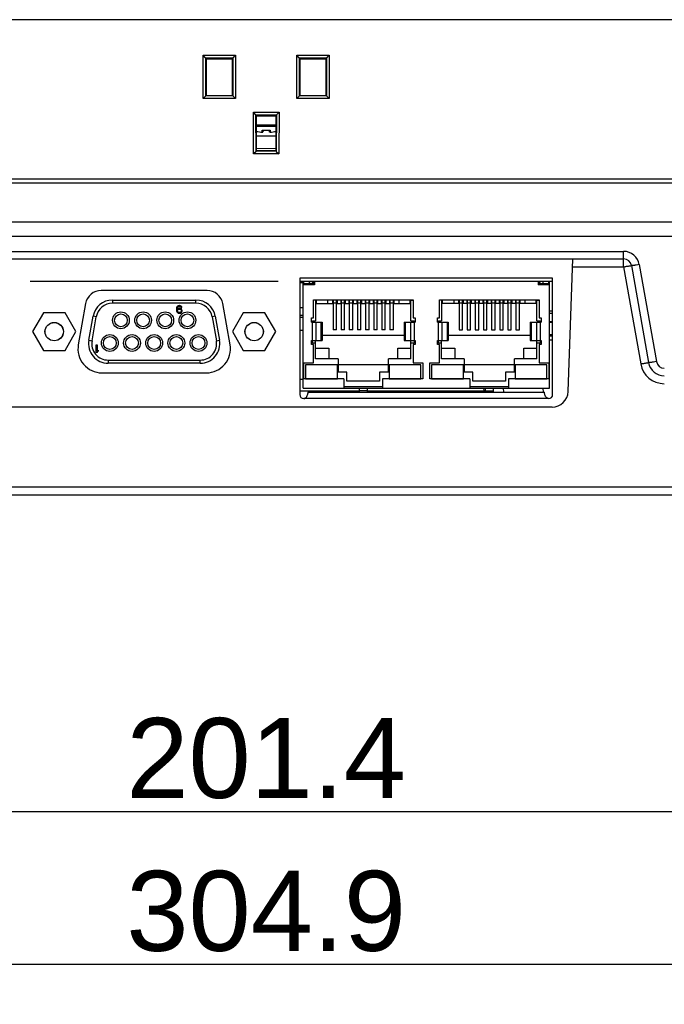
# Model space of a CAD drawing. Header units: millimetres. Extents: x 0 to 2577, y 0 to 841.
# Tile 36 of 68: x 1801 to 1882, y 147 to 270. Entities that reach past the tile are written whole.
import ezdxf

# ---------------------------------------------------------------- set-up
doc = ezdxf.new("R2010")
doc.units = ezdxf.units.MM
doc.layers.add('11_COMPONENTS', color=7, linetype='Continuous')
doc.styles.get("Standard").update_dxf_attribs({"font": 'ARIAL.TTF'})
doc.dimstyles.new('WALL', dxfattribs={"dimtxt": 10, "dimasz": 8, "dimexe": 5, "dimexo": 5, "dimgap": 1.5, "dimtad": 1, "dimtoh": 1, "dimdsep": 46, "dimtxsty": 'Standard', "dimcen": 0, "dimadec": 0, "dimazin": 0, "dimtp": 0.001, "dimtm": 0.001, "dimtfac": 1, "dimtofl": 0, "dimtmove": 0, "dimatfit": 3, "dimfxl": 1, "dimtolj": 1, "dimarcsym": 0})

# ---------------------------------------------------------------- blocks, each defined once
blk = doc.blocks.new('*D35')
at = {"color": 0, "lineweight": -2}
for p, q in [((1679.5, 265.02), (1679.5, 146.99)), ((1984.39, 265.02), (1984.39, 146.99)), ((1687.5, 151.99), (1976.39, 151.99))]:
    blk.add_line(p, q, dxfattribs=at)
at = {"color": 0}
for points in [[(1687.5, 153.33), (1687.5, 150.66), (1679.5, 151.99)], [(1976.39, 153.33), (1976.39, 150.66), (1984.39, 151.99)]]:
    blk.add_solid(points, dxfattribs=at)
at = {"layer": 'Defpoints', "color": 0}
for p in [(1679.5, 270.02), (1984.39, 270.02), (1984.39, 151.99)]:
    blk.add_point(p, dxfattribs=at)
at = {"color": 0, "insert": (1831.94, 158.6), "char_height": 10, "attachment_point": 5}
blk.add_mtext('\\A1;304.9', dxfattribs=at)
blk = doc.blocks.new('*D36')
at = {"color": 0, "lineweight": -2}
for p, q in [((1731.24, 237.92), (1731.24, 166.09)), ((1932.64, 237.92), (1932.64, 166.09)), ((1739.24, 171.09), (1924.64, 171.09))]:
    blk.add_line(p, q, dxfattribs=at)
at = {"color": 0}
for points in [[(1739.24, 172.43), (1739.24, 169.76), (1731.24, 171.09)], [(1924.64, 172.43), (1924.64, 169.76), (1932.64, 171.09)]]:
    blk.add_solid(points, dxfattribs=at)
at = {"layer": 'Defpoints', "color": 0}
for p in [(1731.24, 242.92), (1932.64, 242.92), (1932.64, 171.09)]:
    blk.add_point(p, dxfattribs=at)
at = {"color": 0, "insert": (1831.94, 177.7), "char_height": 10, "attachment_point": 5}
blk.add_mtext('\\A1;201.4', dxfattribs=at)

msp = doc.modelspace()

# ---------------------------------------------------------------- linework, layer by layer
at = {"layer": '11_COMPONENTS', "linetype": 'Continuous'}
for p, q in [((1988.044, 270.023), (1675.844, 270.023)), ((1824.081, 260.172), (1824.068, 265.577)), ((1824.378, 265.262), (1824.068, 265.577)), ((1824.068, 265.577), (1828.12, 265.577)), ((1824.378, 265.262), (1827.81, 265.262)), ((1824.378, 265.262), (1824.402, 265.261)), ((1824.414, 260.494), (1824.402, 265.261)), ((1824.494, 265.123), (1824.402, 265.261)), ((1824.494, 260.523), (1824.494, 265.123)), ((1824.494, 265.123), (1827.694, 265.123)), ((1827.694, 265.123), (1827.786, 265.261)), ((1827.694, 265.123), (1827.694, 260.523)), ((1827.786, 265.261), (1827.775, 260.494)), ((1827.786, 265.261), (1827.81, 265.262)), ((1827.81, 265.262), (1828.12, 265.577)), ((1828.12, 265.577), (1828.107, 260.172)), ((1835.781, 260.172), (1835.768, 265.577)), ((1835.768, 265.577), (1839.82, 265.577)), ((1836.078, 265.262), (1835.768, 265.577)), ((1836.078, 265.262), (1839.51, 265.262)), ((1836.078, 265.262), (1836.102, 265.261)), ((1836.114, 260.494), (1836.102, 265.261)), ((1836.194, 265.123), (1836.102, 265.261)), ((1836.194, 260.523), (1836.194, 265.123)), ((1836.194, 265.123), (1839.394, 265.123)), ((1839.394, 265.123), (1839.486, 265.261)), ((1839.394, 265.123), (1839.394, 260.523)), ((1839.486, 265.261), (1839.475, 260.494)), ((1839.486, 265.261), (1839.51, 265.262)), ((1839.51, 265.262), (1839.82, 265.577)), ((1839.82, 265.577), (1839.807, 260.172)), ((1824.414, 260.494), (1824.081, 260.172)), ((1828.107, 260.172), (1824.081, 260.172)), ((1824.414, 260.494), (1824.415, 260.523)), ((1827.774, 260.523), (1824.415, 260.523)), ((1827.774, 260.523), (1827.775, 260.494)), ((1827.775, 260.494), (1828.107, 260.172)), ((1836.114, 260.494), (1835.781, 260.172)), ((1839.807, 260.172), (1835.781, 260.172)), ((1836.114, 260.494), (1836.115, 260.523)), ((1839.474, 260.523), (1836.115, 260.523)), ((1839.474, 260.523), (1839.475, 260.494)), ((1839.475, 260.494), (1839.807, 260.172)), ((1830.348, 253.241), (1830.336, 258.451)), ((1830.336, 258.451), (1833.553, 258.451)), ((1830.645, 258.136), (1830.336, 258.451)), ((1833.243, 258.136), (1833.553, 258.451)), ((1833.553, 258.451), (1833.54, 253.241)), ((1830.645, 258.136), (1833.243, 258.136)), ((1830.645, 258.136), (1830.669, 258.135)), ((1830.681, 253.568), (1830.669, 258.135)), ((1830.744, 258.023), (1830.669, 258.135)), ((1830.744, 253.623), (1830.744, 258.023)), ((1830.744, 258.023), (1833.144, 258.023)), ((1833.144, 258.023), (1833.219, 258.135)), ((1833.144, 258.023), (1833.144, 253.623)), ((1833.219, 258.135), (1833.208, 253.568)), ((1833.219, 258.135), (1833.243, 258.136)), ((1833.144, 256.84), (1830.744, 256.84)), ((1833.144, 256.664), (1830.744, 256.664)), ((1831.436, 255.966), (1831.436, 256.23)), ((1831.544, 256.217), (1831.544, 256.057)), ((1832.344, 256.057), (1832.344, 256.217)), ((1832.453, 256.23), (1832.453, 255.966)), ((1830.744, 255.523), (1833.144, 255.523)), ((1830.681, 253.568), (1830.348, 253.241)), ((1830.744, 253.623), (1830.681, 253.591)), ((1830.681, 253.568), (1830.681, 253.591)), ((1833.207, 253.591), (1830.681, 253.591)), ((1833.144, 253.623), (1830.744, 253.623)), ((1833.144, 253.623), (1833.207, 253.591)), ((1833.207, 253.591), (1833.208, 253.568)), ((1833.208, 253.568), (1833.54, 253.241)), ((1833.54, 253.241), (1830.348, 253.241)), ((1680.545, 250.123), (1983.344, 250.123)), ((1680.571, 249.623), (1983.317, 249.623)), ((1977.068, 244.713), (1686.82, 244.713)), ((1974.289, 242.923), (1684.823, 242.923)), ((1762.383, 240.123), (1876.605, 240.123)), ((1771.336, 241.07), (1876.605, 241.07)), ((1869.678, 223.553), (1870.257, 240.123)), ((1876.605, 239.14), (1876.605, 241.07)), ((1870.222, 239.14), (1876.605, 239.14)), ((1876.605, 239.14), (1878.742, 227.019)), ((1877.59, 239.296), (1879.727, 227.175)), ((1878.575, 239.418), (1880.712, 227.297)), ((1867.744, 237.723), (1836.144, 237.723)), ((1836.144, 237.723), (1836.144, 223.173)), ((1867.744, 223.173), (1867.744, 237.723)), ((1802.557, 237.323), (1802.432, 237.323)), ((1802.557, 237.323), (1802.432, 237.323)), ((1802.557, 237.323), (1802.432, 237.323)), ((1803.154, 237.323), (1803.029, 237.323)), ((1803.154, 237.323), (1803.029, 237.323)), ((1803.154, 237.323), (1803.029, 237.323)), ((1803.154, 237.323), (1803.029, 237.323)), ((1803.154, 237.323), (1803.029, 237.323)), ((1803.154, 237.323), (1803.029, 237.323)), ((1803.507, 237.323), (1803.382, 237.323)), ((1803.507, 237.323), (1803.382, 237.323)), ((1803.507, 237.323), (1803.382, 237.323)), ((1803.507, 237.323), (1803.382, 237.323)), ((1803.507, 237.323), (1803.382, 237.323)), ((1803.507, 237.323), (1803.382, 237.323)), ((1803.507, 237.323), (1803.382, 237.323)), ((1803.507, 237.323), (1803.382, 237.323)), ((1803.507, 237.323), (1803.382, 237.323)), ((1803.507, 237.323), (1803.382, 237.323)), ((1803.507, 237.323), (1803.382, 237.323)), ((1803.507, 237.323), (1803.382, 237.323)), ((1803.507, 237.323), (1803.382, 237.323)), ((1803.507, 237.323), (1803.382, 237.323)), ((1803.807, 237.323), (1803.682, 237.323)), ((1803.807, 237.323), (1803.682, 237.323)), ((1803.807, 237.323), (1803.682, 237.323)), ((1803.807, 237.323), (1803.682, 237.323)), ((1805.507, 237.323), (1805.382, 237.323)), ((1805.507, 237.323), (1805.382, 237.323)), ((1805.507, 237.323), (1805.382, 237.323)), ((1805.507, 237.323), (1805.382, 237.323)), ((1805.507, 237.323), (1805.382, 237.323)), ((1805.507, 237.323), (1805.382, 237.323)), ((1805.507, 237.323), (1805.382, 237.323)), ((1805.507, 237.323), (1805.382, 237.323)), ((1805.507, 237.323), (1805.382, 237.323)), ((1805.507, 237.323), (1805.382, 237.323)), ((1805.507, 237.323), (1805.382, 237.323)), ((1805.507, 237.323), (1805.382, 237.323)), ((1807.207, 237.323), (1807.082, 237.323)), ((1807.207, 237.323), (1807.082, 237.323)), ((1807.207, 237.323), (1807.082, 237.323)), ((1807.207, 237.323), (1807.082, 237.323)), ((1807.507, 237.323), (1807.382, 237.323)), ((1807.507, 237.323), (1807.382, 237.323)), ((1807.507, 237.323), (1807.382, 237.323)), ((1807.507, 237.323), (1807.382, 237.323)), ((1807.507, 237.323), (1807.382, 237.323)), ((1807.507, 237.323), (1807.382, 237.323)), ((1807.507, 237.323), (1807.382, 237.323)), ((1807.507, 237.323), (1807.382, 237.323)), ((1807.507, 237.323), (1807.382, 237.323)), ((1807.507, 237.323), (1807.382, 237.323)), ((1807.507, 237.323), (1807.382, 237.323)), ((1807.507, 237.323), (1807.382, 237.323)), ((1807.507, 237.323), (1807.382, 237.323)), ((1807.507, 237.323), (1807.382, 237.323)), ((1807.859, 237.323), (1807.734, 237.323)), ((1807.859, 237.323), (1807.734, 237.323)), ((1807.859, 237.323), (1807.734, 237.323)), ((1807.859, 237.323), (1807.734, 237.323)), ((1807.859, 237.323), (1807.734, 237.323)), ((1807.859, 237.323), (1807.734, 237.323)), ((1809.26, 237.323), (1809.135, 237.323)), ((1809.26, 237.323), (1809.135, 237.323)), ((1810.26, 237.323), (1810.135, 237.323)), ((1810.26, 237.323), (1810.135, 237.323)), ((1810.26, 237.323), (1810.135, 237.323)), ((1810.26, 237.323), (1810.135, 237.323)), ((1810.26, 237.323), (1810.135, 237.323)), ((1810.26, 237.323), (1810.135, 237.323)), ((1810.26, 237.323), (1810.135, 237.323)), ((1810.26, 237.323), (1810.135, 237.323)), ((1811.26, 237.323), (1811.135, 237.323)), ((1811.26, 237.323), (1811.135, 237.323)), ((1811.26, 237.323), (1811.135, 237.323)), ((1811.26, 237.323), (1811.135, 237.323)), ((1824.753, 237.323), (1824.628, 237.323)), ((1824.753, 237.323), (1824.628, 237.323)), ((1824.753, 237.323), (1824.628, 237.323)), ((1824.753, 237.323), (1824.628, 237.323)), ((1825.753, 237.323), (1825.628, 237.323)), ((1825.753, 237.323), (1825.628, 237.323)), ((1825.753, 237.323), (1825.628, 237.323)), ((1825.753, 237.323), (1825.628, 237.323)), ((1825.753, 237.323), (1825.628, 237.323)), ((1825.753, 237.323), (1825.628, 237.323)), ((1825.753, 237.323), (1825.628, 237.323)), ((1825.753, 237.323), (1825.628, 237.323)), ((1826.753, 237.323), (1826.628, 237.323)), ((1826.753, 237.323), (1826.628, 237.323)), ((1828.154, 237.323), (1828.029, 237.323)), ((1828.154, 237.323), (1828.029, 237.323)), ((1828.154, 237.323), (1828.029, 237.323)), ((1828.154, 237.323), (1828.029, 237.323)), ((1828.507, 237.323), (1828.382, 237.323)), ((1828.507, 237.323), (1828.382, 237.323)), ((1828.507, 237.323), (1828.382, 237.323)), ((1828.507, 237.323), (1828.382, 237.323)), ((1828.507, 237.323), (1828.382, 237.323)), ((1828.507, 237.323), (1828.382, 237.323)), ((1828.507, 237.323), (1828.382, 237.323)), ((1828.507, 237.323), (1828.382, 237.323)), ((1828.807, 237.323), (1828.682, 237.323)), ((1828.807, 237.323), (1828.682, 237.323)), ((1830.507, 237.323), (1830.382, 237.323)), ((1830.507, 237.323), (1830.382, 237.323)), ((1830.507, 237.323), (1830.382, 237.323)), ((1830.507, 237.323), (1830.382, 237.323)), ((1830.507, 237.323), (1830.382, 237.323)), ((1830.507, 237.323), (1830.382, 237.323)), ((1832.207, 237.323), (1832.082, 237.323)), ((1832.207, 237.323), (1832.082, 237.323)), ((1832.507, 237.323), (1832.382, 237.323)), ((1832.507, 237.323), (1832.382, 237.323)), ((1832.507, 237.323), (1832.382, 237.323)), ((1832.507, 237.323), (1832.382, 237.323)), ((1832.507, 237.323), (1832.382, 237.323)), ((1832.507, 237.323), (1832.382, 237.323)), ((1832.507, 237.323), (1832.382, 237.323)), ((1832.507, 237.323), (1832.382, 237.323)), ((1832.859, 237.323), (1832.734, 237.323)), ((1832.859, 237.323), (1832.734, 237.323)), ((1832.859, 237.323), (1832.734, 237.323)), ((1832.859, 237.323), (1832.734, 237.323)), ((1832.859, 237.323), (1832.734, 237.323)), ((1832.859, 237.323), (1832.734, 237.323)), ((1833.457, 237.323), (1833.332, 237.323)), ((1833.457, 237.323), (1833.332, 237.323)), ((1833.457, 237.323), (1833.332, 237.323)), ((1833.457, 237.323), (1833.332, 237.323)), ((1836.544, 237.123), (1836.144, 237.123)), ((1836.622, 237.323), (1836.497, 237.323)), ((1836.544, 223.988), (1836.544, 237.323)), ((1837.974, 237.01), (1836.544, 237.01)), ((1837.974, 236.891), (1836.544, 236.891)), ((1836.619, 237.323), (1836.619, 237.01)), ((1837.352, 237.01), (1837.352, 237.323)), ((1837.733, 237.201), (1837.733, 237.01)), ((1837.851, 237.323), (1837.851, 237.01)), ((1837.974, 237.323), (1837.974, 236.891)), ((1865.914, 237.323), (1865.914, 236.891)), ((1867.344, 237.01), (1865.914, 237.01)), ((1867.344, 236.891), (1865.914, 236.891)), ((1866.038, 237.01), (1866.038, 237.323)), ((1866.155, 237.01), (1866.155, 237.201)), ((1866.536, 237.323), (1866.536, 237.01)), ((1867.392, 237.323), (1867.267, 237.323)), ((1867.269, 237.01), (1867.269, 237.323)), ((1867.344, 223.988), (1867.344, 237.323)), ((1824.55, 236.193), (1811.339, 236.193)), ((1812.723, 234.993), (1812.723, 234.593)), ((1812.723, 234.993), (1823.165, 234.993)), ((1823.165, 234.593), (1823.165, 234.993)), ((1837.847, 235.037), (1850.293, 235.037)), ((1837.847, 232.751), (1837.847, 235.037)), ((1838.114, 235.037), (1838.114, 232.387)), ((1838.228, 234.546), (1838.228, 235.037)), ((1839.625, 235.037), (1839.625, 234.546)), ((1840.235, 235.037), (1840.235, 234.546)), ((1840.298, 235.037), (1840.298, 231.258)), ((1840.73, 231.258), (1840.73, 235.037)), ((1840.794, 235.037), (1840.794, 234.546)), ((1841.251, 235.037), (1841.251, 234.546)), ((1841.314, 235.037), (1841.314, 231.258)), ((1841.746, 231.258), (1841.746, 235.037)), ((1841.81, 235.037), (1841.81, 234.546)), ((1842.267, 235.037), (1842.267, 234.546)), ((1842.33, 235.037), (1842.33, 231.258)), ((1842.762, 231.258), (1842.762, 235.037)), ((1842.826, 235.037), (1842.826, 234.546)), ((1843.283, 235.037), (1843.283, 234.546)), ((1843.346, 235.037), (1843.346, 231.258)), ((1843.778, 231.258), (1843.778, 235.037)), ((1843.842, 235.037), (1843.842, 234.546)), ((1844.299, 235.037), (1844.299, 234.546)), ((1844.362, 235.037), (1844.362, 231.258)), ((1844.794, 231.258), (1844.794, 235.037)), ((1844.858, 235.037), (1844.858, 234.546)), ((1845.315, 235.037), (1845.315, 234.546)), ((1845.378, 235.037), (1845.378, 231.258)), ((1845.81, 231.258), (1845.81, 235.037)), ((1845.874, 235.037), (1845.874, 234.546)), ((1846.331, 235.037), (1846.331, 234.546)), ((1846.394, 235.037), (1846.394, 231.258)), ((1846.826, 231.258), (1846.826, 235.037)), ((1846.89, 235.037), (1846.89, 234.546)), ((1847.347, 235.037), (1847.347, 234.546)), ((1847.41, 235.037), (1847.41, 231.258)), ((1847.842, 231.258), (1847.842, 235.037)), ((1847.906, 235.037), (1847.906, 234.546)), ((1848.515, 235.037), (1848.515, 234.546)), ((1850.293, 235.037), (1850.293, 232.751)), ((1853.595, 235.037), (1866.041, 235.037)), ((1853.595, 232.751), (1853.595, 235.037)), ((1853.862, 235.037), (1853.862, 232.387)), ((1853.976, 234.546), (1853.976, 235.037)), ((1855.373, 235.037), (1855.373, 234.546)), ((1855.983, 235.037), (1855.983, 234.546)), ((1856.046, 235.037), (1856.046, 231.258)), ((1856.478, 231.258), (1856.478, 235.037)), ((1856.542, 235.037), (1856.542, 234.546)), ((1856.999, 235.037), (1856.999, 234.546)), ((1857.062, 235.037), (1857.062, 231.258)), ((1857.494, 231.258), (1857.494, 235.037)), ((1857.558, 235.037), (1857.558, 234.546)), ((1858.015, 235.037), (1858.015, 234.546)), ((1858.078, 235.037), (1858.078, 231.258)), ((1858.51, 231.258), (1858.51, 235.037)), ((1858.574, 235.037), (1858.574, 234.546)), ((1859.031, 235.037), (1859.031, 234.546)), ((1859.094, 235.037), (1859.094, 231.258)), ((1859.526, 231.258), (1859.526, 235.037)), ((1859.59, 235.037), (1859.59, 234.546)), ((1860.047, 235.037), (1860.047, 234.546)), ((1860.11, 235.037), (1860.11, 231.258)), ((1860.542, 231.258), (1860.542, 235.037)), ((1860.606, 235.037), (1860.606, 234.546)), ((1861.063, 235.037), (1861.063, 234.546)), ((1861.126, 235.037), (1861.126, 231.258)), ((1861.558, 231.258), (1861.558, 235.037)), ((1861.622, 235.037), (1861.622, 234.546)), ((1862.079, 235.037), (1862.079, 234.546)), ((1862.142, 235.037), (1862.142, 231.258)), ((1862.574, 231.258), (1862.574, 235.037)), ((1862.638, 235.037), (1862.638, 234.546)), ((1863.095, 235.037), (1863.095, 234.546)), ((1863.158, 235.037), (1863.158, 231.258)), ((1863.59, 231.258), (1863.59, 235.037)), ((1863.654, 235.037), (1863.654, 234.546)), ((1864.263, 235.037), (1864.263, 234.546)), ((1866.041, 235.037), (1866.041, 232.751)), ((1809.369, 234.54), (1808.465, 229.414)), ((1823.165, 234.593), (1812.723, 234.593)), ((1820.751, 234.03), (1820.732, 233.888)), ((1820.732, 233.888), (1820.732, 233.747)), ((1820.791, 234.131), (1820.751, 234.03)), ((1820.85, 234.212), (1820.791, 234.131)), ((1820.831, 233.888), (1820.85, 234.01)), ((1820.949, 233.929), (1820.831, 233.848)), ((1820.831, 233.848), (1820.831, 233.888)), ((1820.949, 234.272), (1820.85, 234.212)), ((1820.85, 234.01), (1820.87, 234.07)), ((1820.87, 234.07), (1820.91, 234.131)), ((1820.87, 233.727), (1820.91, 233.787)), ((1820.91, 234.131), (1820.969, 234.171)), ((1820.91, 233.787), (1820.969, 233.828)), ((1821.048, 234.293), (1820.949, 234.272)), ((1821.048, 233.949), (1820.949, 233.929)), ((1820.969, 234.171), (1821.028, 234.192)), ((1820.969, 233.828), (1821.028, 233.848)), ((1821.028, 234.192), (1821.147, 234.192)), ((1821.028, 233.848), (1821.167, 233.848)), ((1821.127, 234.293), (1821.048, 234.293)), ((1821.147, 233.949), (1821.048, 233.949)), ((1821.226, 234.272), (1821.127, 234.293)), ((1821.147, 234.192), (1821.207, 234.171)), ((1821.246, 233.929), (1821.147, 233.949)), ((1821.167, 233.848), (1821.226, 233.828)), ((1821.207, 234.171), (1821.266, 234.131)), ((1821.325, 234.212), (1821.226, 234.272)), ((1821.226, 233.828), (1821.286, 233.787)), ((1821.345, 233.868), (1821.246, 233.929)), ((1821.266, 234.131), (1821.306, 234.07)), ((1821.286, 233.787), (1821.325, 233.727)), ((1821.306, 234.07), (1821.405, 234.07)), ((1821.385, 234.131), (1821.325, 234.212)), ((1821.405, 233.787), (1821.345, 233.868)), ((1821.405, 234.07), (1821.385, 234.131)), ((1821.444, 233.686), (1821.405, 233.787)), ((1827.423, 229.414), (1826.519, 234.54)), ((1836.544, 234.023), (1836.144, 234.023)), ((1838.228, 234.546), (1840.235, 234.546)), ((1840.298, 234.75), (1840.235, 234.75)), ((1840.73, 234.586), (1840.298, 234.586)), ((1840.794, 234.75), (1840.73, 234.75)), ((1840.794, 234.546), (1841.251, 234.546)), ((1841.314, 234.75), (1841.251, 234.75)), ((1841.746, 234.586), (1841.314, 234.586)), ((1841.81, 234.75), (1841.746, 234.75)), ((1841.81, 234.546), (1842.267, 234.546)), ((1842.33, 234.75), (1842.267, 234.75)), ((1842.762, 234.586), (1842.33, 234.586)), ((1842.826, 234.75), (1842.762, 234.75)), ((1842.826, 234.546), (1843.283, 234.546)), ((1843.346, 234.75), (1843.283, 234.75)), ((1843.778, 234.586), (1843.346, 234.586)), ((1843.842, 234.75), (1843.778, 234.75)), ((1843.842, 234.546), (1844.299, 234.546)), ((1844.362, 234.75), (1844.299, 234.75)), ((1844.794, 234.586), (1844.362, 234.586)), ((1844.858, 234.75), (1844.794, 234.75)), ((1844.858, 234.546), (1845.315, 234.546)), ((1845.378, 234.75), (1845.315, 234.75)), ((1845.81, 234.586), (1845.378, 234.586)), ((1845.874, 234.75), (1845.81, 234.75)), ((1845.874, 234.546), (1846.331, 234.546)), ((1846.394, 234.75), (1846.331, 234.75)), ((1846.826, 234.586), (1846.394, 234.586)), ((1846.89, 234.75), (1846.826, 234.75)), ((1846.89, 234.546), (1847.347, 234.546)), ((1847.41, 234.75), (1847.347, 234.75)), ((1847.842, 234.586), (1847.41, 234.586)), ((1847.906, 234.75), (1847.842, 234.75)), ((1847.906, 234.546), (1849.912, 234.546)), ((1850.293, 234.978), (1849.912, 234.978)), ((1849.912, 234.978), (1849.912, 234.546)), ((1850.026, 232.387), (1850.026, 234.978)), ((1850.293, 234.927), (1850.026, 234.927)), ((1855.983, 234.546), (1853.976, 234.546)), ((1856.046, 234.75), (1855.983, 234.75)), ((1856.478, 234.586), (1856.046, 234.586)), ((1856.542, 234.75), (1856.478, 234.75)), ((1856.999, 234.546), (1856.542, 234.546)), ((1857.062, 234.75), (1856.999, 234.75)), ((1857.494, 234.586), (1857.062, 234.586)), ((1857.558, 234.75), (1857.494, 234.75)), ((1858.015, 234.546), (1857.558, 234.546)), ((1858.078, 234.75), (1858.015, 234.75)), ((1858.51, 234.586), (1858.078, 234.586)), ((1858.574, 234.75), (1858.51, 234.75)), ((1859.031, 234.546), (1858.574, 234.546)), ((1859.094, 234.75), (1859.031, 234.75)), ((1859.526, 234.586), (1859.094, 234.586)), ((1859.59, 234.75), (1859.526, 234.75)), ((1860.047, 234.546), (1859.59, 234.546)), ((1860.11, 234.75), (1860.047, 234.75)), ((1860.542, 234.586), (1860.11, 234.586)), ((1860.606, 234.75), (1860.542, 234.75)), ((1861.063, 234.546), (1860.606, 234.546)), ((1861.126, 234.75), (1861.063, 234.75)), ((1861.558, 234.586), (1861.126, 234.586)), ((1861.622, 234.75), (1861.558, 234.75)), ((1862.079, 234.546), (1861.622, 234.546)), ((1862.142, 234.75), (1862.079, 234.75)), ((1862.574, 234.586), (1862.142, 234.586)), ((1862.638, 234.75), (1862.574, 234.75)), ((1863.095, 234.546), (1862.638, 234.546)), ((1863.158, 234.75), (1863.095, 234.75)), ((1863.59, 234.586), (1863.158, 234.586)), ((1863.654, 234.75), (1863.59, 234.75)), ((1865.66, 234.546), (1863.654, 234.546)), ((1866.041, 234.978), (1865.66, 234.978)), ((1865.66, 234.978), (1865.66, 234.546)), ((1865.774, 232.387), (1865.774, 234.978)), ((1866.041, 234.927), (1865.774, 234.927)), ((1804.095, 233.388), (1802.741, 231.043)), ((1806.803, 233.388), (1804.095, 233.388)), ((1808.157, 231.043), (1806.803, 233.388)), ((1809.781, 229.968), (1810.31, 232.968)), ((1810.175, 229.899), (1810.704, 232.899)), ((1810.704, 232.899), (1810.31, 232.968)), ((1820.732, 233.747), (1820.751, 233.605)), ((1820.751, 233.605), (1820.791, 233.504)), ((1820.791, 233.504), (1820.85, 233.424)), ((1820.85, 233.666), (1820.87, 233.727)), ((1820.85, 233.626), (1820.85, 233.666)), ((1820.87, 233.565), (1820.85, 233.626)), ((1820.85, 233.424), (1820.949, 233.363)), ((1820.91, 233.504), (1820.87, 233.565)), ((1820.969, 233.464), (1820.91, 233.504)), ((1820.949, 233.363), (1821.048, 233.343)), ((1821.028, 233.444), (1820.969, 233.464)), ((1821.167, 233.444), (1821.028, 233.444)), ((1821.048, 233.343), (1821.147, 233.343)), ((1821.147, 233.343), (1821.246, 233.363)), ((1821.226, 233.464), (1821.167, 233.444)), ((1821.286, 233.504), (1821.226, 233.464)), ((1821.246, 233.363), (1821.345, 233.424)), ((1821.325, 233.565), (1821.286, 233.504)), ((1821.325, 233.727), (1821.345, 233.666)), ((1821.345, 233.626), (1821.325, 233.565)), ((1821.345, 233.666), (1821.345, 233.626)), ((1821.345, 233.424), (1821.405, 233.504)), ((1821.405, 233.504), (1821.444, 233.605)), ((1821.444, 233.605), (1821.444, 233.686)), ((1825.578, 232.968), (1825.184, 232.899)), ((1825.184, 232.899), (1825.713, 229.899)), ((1825.578, 232.968), (1826.107, 229.968)), ((1829.085, 233.388), (1827.731, 231.043)), ((1831.793, 233.388), (1829.085, 233.388)), ((1833.147, 231.043), (1831.793, 233.388)), ((1836.544, 233.047), (1836.144, 233.047)), ((1836.544, 232.823), (1836.144, 232.823)), ((1837.593, 232.751), (1837.847, 232.751)), ((1837.593, 232.243), (1837.593, 232.751)), ((1850.293, 232.751), (1850.547, 232.751)), ((1850.547, 232.751), (1850.547, 232.243)), ((1853.341, 232.751), (1853.595, 232.751)), ((1853.341, 232.243), (1853.341, 232.751)), ((1866.041, 232.751), (1866.295, 232.751)), ((1866.295, 232.751), (1866.295, 232.243)), ((1867.744, 233.623), (1867.344, 233.623)), ((1867.744, 233.323), (1867.344, 233.323)), ((1837.593, 232.243), (1838.952, 232.243)), ((1837.72, 232.387), (1838.114, 232.387)), ((1837.72, 229.593), (1837.72, 232.387)), ((1838.138, 232.243), (1838.138, 229.957)), ((1838.833, 229.957), (1838.833, 232.243)), ((1838.952, 232.243), (1838.952, 229.957)), ((1849.188, 232.243), (1850.547, 232.243)), ((1849.188, 232.243), (1849.188, 229.957)), ((1849.307, 232.243), (1849.307, 229.957)), ((1850.002, 229.957), (1850.002, 232.243)), ((1850.026, 232.387), (1850.42, 232.387)), ((1850.42, 232.387), (1850.42, 229.593)), ((1853.341, 232.243), (1854.7, 232.243)), ((1853.468, 232.387), (1853.862, 232.387)), ((1853.468, 229.593), (1853.468, 232.387)), ((1853.886, 232.243), (1853.886, 229.957)), ((1854.581, 229.957), (1854.581, 232.243)), ((1854.7, 232.243), (1854.7, 229.957)), ((1864.936, 232.243), (1866.295, 232.243)), ((1864.936, 232.243), (1864.936, 229.957)), ((1865.055, 232.243), (1865.055, 229.957)), ((1865.75, 229.957), (1865.75, 232.243)), ((1865.774, 232.387), (1866.168, 232.387)), ((1866.168, 232.387), (1866.168, 229.593)), ((1867.344, 232.323), (1867.744, 232.323)), ((1867.344, 232.223), (1867.744, 232.223)), ((1802.741, 231.043), (1804.095, 228.698)), ((1806.803, 228.698), (1808.157, 231.043)), ((1827.731, 231.043), (1829.085, 228.698)), ((1831.793, 228.698), (1833.147, 231.043)), ((1836.544, 231.17), (1836.144, 231.17)), ((1838.952, 230.609), (1849.188, 230.609)), ((1840.73, 231.258), (1840.298, 231.258)), ((1841.746, 231.258), (1841.314, 231.258)), ((1842.762, 231.258), (1842.33, 231.258)), ((1843.778, 231.258), (1843.346, 231.258)), ((1844.794, 231.258), (1844.362, 231.258)), ((1845.81, 231.258), (1845.378, 231.258)), ((1846.826, 231.258), (1846.394, 231.258)), ((1847.842, 231.258), (1847.41, 231.258)), ((1854.7, 230.609), (1864.936, 230.609)), ((1856.046, 231.258), (1856.478, 231.258)), ((1857.062, 231.258), (1857.494, 231.258)), ((1858.078, 231.258), (1858.51, 231.258)), ((1859.094, 231.258), (1859.526, 231.258)), ((1860.11, 231.258), (1860.542, 231.258)), ((1861.126, 231.258), (1861.558, 231.258)), ((1862.142, 231.258), (1862.574, 231.258)), ((1863.158, 231.258), (1863.59, 231.258)), ((1867.744, 230.64), (1867.344, 230.64)), ((1867.744, 230.464), (1867.344, 230.464)), ((1809.781, 229.968), (1810.175, 229.899)), ((1810.707, 228.443), (1810.707, 229.393)), ((1810.707, 229.393), (1810.825, 229.393)), ((1810.825, 229.393), (1810.825, 228.604)), ((1825.713, 229.899), (1826.107, 229.968)), ((1837.593, 229.957), (1838.952, 229.957)), ((1837.593, 229.449), (1837.593, 229.957)), ((1837.847, 229.449), (1837.593, 229.449)), ((1838.114, 229.593), (1837.72, 229.593)), ((1837.847, 227.163), (1837.847, 229.449)), ((1838.114, 227.663), (1838.114, 229.957)), ((1838.114, 228.984), (1839.752, 228.984)), ((1839.752, 228.984), (1839.752, 227.663)), ((1848.388, 228.984), (1850.026, 228.984)), ((1848.388, 227.663), (1848.388, 228.984)), ((1849.188, 229.957), (1850.547, 229.957)), ((1850.026, 227.663), (1850.026, 229.957)), ((1850.42, 229.593), (1850.026, 229.593)), ((1850.547, 229.449), (1850.293, 229.449)), ((1850.293, 229.449), (1850.293, 227.163)), ((1850.547, 229.957), (1850.547, 229.449)), ((1853.341, 229.957), (1854.7, 229.957)), ((1853.341, 229.449), (1853.341, 229.957)), ((1853.595, 229.449), (1853.341, 229.449)), ((1853.862, 229.593), (1853.468, 229.593)), ((1853.595, 227.163), (1853.595, 229.449)), ((1853.862, 227.663), (1853.862, 229.957)), ((1853.862, 228.984), (1855.5, 228.984)), ((1855.5, 228.984), (1855.5, 227.663)), ((1864.136, 228.984), (1865.774, 228.984)), ((1864.136, 227.663), (1864.136, 228.984)), ((1864.936, 229.957), (1866.295, 229.957)), ((1865.774, 227.663), (1865.774, 229.957)), ((1866.168, 229.593), (1865.774, 229.593)), ((1866.295, 229.449), (1866.041, 229.449)), ((1866.041, 229.449), (1866.041, 227.163)), ((1866.295, 229.957), (1866.295, 229.449)), ((1804.095, 228.698), (1806.803, 228.698)), ((1810.825, 228.443), (1810.707, 228.443)), ((1810.944, 228.746), (1810.825, 228.604)), ((1810.825, 228.443), (1810.944, 228.584)), ((1810.944, 228.746), (1810.944, 228.584)), ((1829.085, 228.698), (1831.793, 228.698)), ((1840.921, 227.663), (1838.114, 227.663)), ((1840.921, 227.663), (1840.921, 225.987)), ((1850.026, 227.663), (1847.22, 227.663)), ((1847.22, 225.987), (1847.22, 227.663)), ((1856.669, 227.663), (1853.862, 227.663)), ((1856.669, 227.663), (1856.669, 225.987)), ((1865.774, 227.663), (1862.968, 227.663)), ((1862.968, 225.987), (1862.968, 227.663)), ((1812.194, 227.493), (1812.194, 227.093)), ((1812.194, 227.493), (1823.694, 227.493)), ((1823.694, 227.093), (1812.194, 227.093)), ((1823.694, 227.093), (1823.694, 227.493)), ((1836.641, 227.163), (1837.847, 227.163)), ((1836.641, 225.131), (1836.641, 227.163)), ((1840.844, 226.888), (1836.857, 226.888)), ((1836.857, 226.888), (1836.857, 225.136)), ((1840.844, 225.136), (1840.844, 226.888)), ((1840.921, 226.926), (1847.22, 226.926)), ((1851.284, 226.888), (1847.296, 226.888)), ((1847.296, 226.888), (1847.296, 225.136)), ((1850.293, 227.163), (1851.5, 227.163)), ((1851.284, 225.136), (1851.284, 226.888)), ((1851.5, 227.163), (1851.5, 225.131)), ((1852.389, 227.163), (1853.595, 227.163)), ((1852.389, 225.131), (1852.389, 227.163)), ((1856.592, 226.888), (1852.605, 226.888)), ((1852.605, 226.888), (1852.605, 225.136)), ((1856.592, 225.136), (1856.592, 226.888)), ((1856.669, 226.926), (1862.968, 226.926)), ((1867.032, 226.888), (1863.044, 226.888)), ((1863.044, 226.888), (1863.044, 225.136)), ((1866.041, 227.163), (1867.248, 227.163)), ((1867.032, 225.136), (1867.032, 226.888)), ((1867.248, 227.163), (1867.248, 225.131)), ((1811.419, 225.893), (1824.469, 225.893)), ((1842.038, 225.987), (1840.921, 225.987)), ((1842.038, 224.844), (1842.038, 225.987)), ((1847.22, 225.987), (1846.102, 225.987)), ((1846.102, 225.987), (1846.102, 224.844)), ((1857.786, 225.987), (1856.669, 225.987)), ((1857.786, 224.844), (1857.786, 225.987)), ((1862.968, 225.987), (1861.85, 225.987)), ((1861.85, 225.987), (1861.85, 224.844)), ((1836.144, 225.123), (1836.544, 225.123)), ((1836.544, 223.988), (1867.344, 223.988)), ((1841.657, 225.131), (1836.641, 225.131)), ((1836.857, 225.136), (1840.844, 225.136)), ((1841.657, 225.131), (1841.657, 223.988)), ((1841.657, 224.183), (1846.483, 224.183)), ((1846.102, 224.844), (1842.038, 224.844)), ((1843.57, 223.988), (1843.57, 223.473)), ((1844.57, 223.988), (1844.57, 223.473)), ((1851.5, 225.131), (1846.483, 225.131)), ((1846.483, 225.131), (1846.483, 223.988)), ((1847.296, 225.136), (1851.284, 225.136)), ((1857.405, 225.131), (1852.389, 225.131)), ((1852.605, 225.136), (1856.592, 225.136)), ((1857.405, 225.131), (1857.405, 223.988)), ((1857.405, 224.183), (1862.231, 224.183)), ((1861.85, 224.844), (1857.786, 224.844)), ((1859.107, 223.988), (1859.13, 223.658)), ((1859.318, 223.988), (1859.318, 223.473)), ((1860.318, 223.988), (1860.318, 223.473)), ((1861.654, 223.473), (1861.609, 223.988)), ((1867.248, 225.131), (1862.231, 225.131)), ((1862.231, 225.131), (1862.231, 223.988)), ((1863.044, 225.136), (1867.032, 225.136)), ((1866.597, 223.473), (1866.552, 223.988)), ((1836.144, 223.658), (1843.57, 223.658)), ((1837.144, 223.473), (1866.744, 223.473)), ((1837.144, 223.473), (1837.144, 223.323)), ((1844.57, 223.631), (1843.57, 223.631)), ((1844.57, 223.658), (1859.13, 223.658)), ((1859.13, 223.658), (1859.147, 223.473)), ((1859.318, 223.631), (1860.318, 223.631)), ((1866.744, 223.323), (1866.744, 223.473)), ((1867.679, 221.623), (1768.209, 221.623)), ((1867.244, 222.673), (1836.644, 222.673)), ((1925.074, 210.623), (1738.814, 210.623)), ((1917.109, 211.605), (1757.528, 211.605))]:
    msp.add_line(p, q, dxfattribs=at)
at = {"layer": '11_COMPONENTS', "linetype": 'Continuous', "const_width": 0.149}
for points in [[(1830.744, 253.923), (1833.144, 253.923)], [(1802.494, 237.323), (1833.394, 237.323)], [(1836.144, 237.323), (1836.559, 237.323)], [(1867.329, 237.323), (1836.559, 237.323)], [(1867.329, 237.323), (1867.744, 237.323)]]:
    msp.add_lwpolyline(points, dxfattribs=at)
at = {"layer": '11_COMPONENTS', "linetype": 'Continuous'}
for centre, radius in [((1813.789, 232.463), 1.05), ((1813.789, 232.463), 0.8), ((1816.559, 232.463), 1.05), ((1816.559, 232.463), 0.8), ((1819.329, 232.463), 1.05), ((1819.329, 232.463), 0.8), ((1822.099, 232.463), 1.05), ((1822.099, 232.463), 0.8), ((1805.449, 231.043), 1.15), ((1805.449, 231.043), 1.143), ((1830.439, 231.043), 1.15), ((1830.439, 231.043), 1.143), ((1812.404, 229.623), 1.05), ((1812.404, 229.623), 0.8), ((1815.174, 229.623), 1.05), ((1815.174, 229.623), 0.8), ((1817.944, 229.623), 1.05), ((1817.944, 229.623), 0.8), ((1820.714, 229.623), 1.05), ((1820.714, 229.623), 0.8), ((1823.484, 229.623), 1.05), ((1823.484, 229.623), 0.8)]:
    msp.add_circle(centre, radius, dxfattribs=at)
for centre, radius, start, end in [((1831.944, 261.948), 6.004, 258.46849, 265.22289), ((1831.944, 261.948), 6.004, 258.46906, 265.14179), ((1831.944, 261.948), 5.74, 264.91839, 275.08161), ((1831.48, 256.341), 0.119, 248.42395, 252.7235), ((1831.453, 256.065), 0.1, 260.34869, 263.85547), ((1831.452, 256.064), 0.0992, 263.85909, 265.22189), ((1831.452, 256.062), 0.0978, 265.20693, 272.03226), ((1831.944, 261.948), 5.745, 265.2296, 274.7704), ((1832.436, 256.062), 0.0978, 267.968, 274.79155), ((1832.409, 256.341), 0.119, 287.2798, 291.57935), ((1831.944, 261.948), 6.004, 274.77711, 281.53151), ((1832.436, 256.064), 0.1, 274.78689, 279.65488), ((1831.944, 261.948), 6.004, 274.85821, 281.53094), ((1876.605, 239.07), 2, 10.00022, 89.99978), ((1876.605, 239.123), 1, 10, 90), ((1837.542, 237.201), 0.191, 140.08232, 180), ((1837.542, 237.201), 0.191, 0, 39.91861), ((1866.346, 237.201), 0.191, 140.08232, 180), ((1866.346, 237.201), 0.191, 0, 39.91861), ((1811.339, 234.193), 2, 90, 170), ((1812.723, 232.543), 2.45, 90, 170), ((1823.165, 232.543), 2.45, 10, 90), ((1824.55, 234.193), 2, 10, 90), ((1812.723, 232.543), 2.05, 90, 170), ((1823.165, 232.543), 2.05, 10, 90), ((1811.419, 228.893), 3, 170, 270), ((1812.194, 229.543), 2.45, 170, 270), ((1812.194, 229.543), 2.05, 170, 270), ((1823.694, 229.543), 2.45, 270, 10), ((1823.694, 229.543), 2.05, 270, 10), ((1824.469, 228.893), 3, 270, 10), ((1867.344, 235.748), 5.74, 270, 273.99584), ((1867.344, 235.748), 5.745, 270, 273.99281), ((1881.697, 227.54), 3, 190, 270), ((1881.697, 227.523), 2, 190, 270), ((1881.697, 227.47), 1, 190.0003, 269.9997), ((1836.644, 223.173), 0.5, 180, 270), ((1859.191, 222.265), 1.395, 85.66633, 92.51404), ((1859.194, 222.298), 1.362, 84.74899, 85.65163), ((1867.244, 223.173), 0.5, 270, 0), ((1867.679, 223.623), 2, 270, 358)]:
    msp.add_arc(centre, radius, start, end, dxfattribs=at)
for points in [[(1831.444, 256.227), (1831.451, 256.225), (1831.459, 256.223), (1831.466, 256.223)], [(1832.444, 256.227), (1832.437, 256.225), (1832.429, 256.223), (1832.422, 256.223)]]:
    msp.add_open_spline(points, degree=3, dxfattribs=at)
for points, knots in [([(1831.456, 255.964), (1831.466, 255.965), (1831.487, 255.969), (1831.516, 255.987), (1831.539, 256.017), (1831.544, 256.044), (1831.544, 256.057)], [0, 0, 0, 0, 0.2161296, 0.4466379, 0.7067023, 1, 1, 1, 1]), ([(1832.432, 255.964), (1832.412, 255.965), (1832.365, 255.983), (1832.344, 256.032), (1832.344, 256.057)], [0, 0, 0, 0, 0.4478083, 1, 1, 1, 1]), ([(1876.605, 239.14), (1876.669, 239.151), (1876.794, 239.173), (1876.976, 239.204), (1877.144, 239.232), (1877.291, 239.256), (1877.399, 239.273), (1877.47, 239.283), (1877.511, 239.289), (1877.543, 239.293), (1877.568, 239.297), (1877.58, 239.296), (1877.59, 239.298), (1877.59, 239.296)], [0, 0, 0, 0, 0.195077, 0.3827226, 0.555477, 0.7069101, 0.831161, 0.8815734, 0.9234961, 0.9565606, 0.9804244, 0.9948958, 1, 1, 1, 1]), ([(1878.575, 239.418), (1878.45, 239.396), (1878.269, 239.366), (1878.037, 239.331), (1877.89, 239.312), (1877.769, 239.298), (1877.68, 239.29), (1877.623, 239.289), (1877.599, 239.291), (1877.59, 239.294), (1877.59, 239.296)], [0, 0, 0, 0, 0.3815997, 0.5536925, 0.70453, 0.8283594, 0.9205727, 0.977905, 0.9930471, 1, 1, 1, 1]), ([(1878.742, 227.019), (1878.806, 227.03), (1878.932, 227.052), (1879.114, 227.083), (1879.281, 227.112), (1879.429, 227.135), (1879.536, 227.152), (1879.607, 227.163), (1879.649, 227.169), (1879.68, 227.172), (1879.706, 227.176), (1879.717, 227.175), (1879.727, 227.177), (1879.727, 227.175)], [0, 0, 0, 0, 0.1950762, 0.3827203, 0.555474, 0.7069068, 0.831158, 0.8815706, 0.9234938, 0.9565588, 0.9804229, 0.9948953, 1, 1, 1, 1]), ([(1880.712, 227.297), (1880.587, 227.275), (1880.406, 227.245), (1880.175, 227.21), (1880.028, 227.191), (1879.906, 227.177), (1879.817, 227.169), (1879.76, 227.168), (1879.736, 227.17), (1879.727, 227.173), (1879.727, 227.175)], [0, 0, 0, 0, 0.3815997, 0.5536925, 0.70453, 0.8283594, 0.9205727, 0.977905, 0.9930471, 1, 1, 1, 1]), ([(1836.644, 222.673), (1836.726, 222.673), (1836.889, 222.741), (1837.036, 222.934), (1837.119, 223.132), (1837.144, 223.264), (1837.144, 223.323)], [0, 0, 0, 0, 0.2765673, 0.5515813, 0.8023788, 1, 1, 1, 1]), ([(1867.244, 222.673), (1867.162, 222.673), (1866.999, 222.741), (1866.852, 222.934), (1866.77, 223.132), (1866.744, 223.264), (1866.744, 223.323)], [0, 0, 0, 0, 0.2765673, 0.5515813, 0.8023788, 1, 1, 1, 1])]:
    msp.add_open_spline(points, degree=3, knots=knots, dxfattribs=at)

# ---------------------------------------------------------------- dimensions: what is measured, and where the dimension line sits
at = {"color": 5}
dim = msp.add_linear_dim(base=(1984.386, 151.993), p1=(1679.502, 270.023), p2=(1984.386, 270.023), text='304.9', dimstyle='WALL', dxfattribs=at)
dim.commit()
dim.dimension.update_dxf_attribs({"geometry": '*D35', "text_midpoint": (1831.944, 158.602)})
dim = msp.add_linear_dim(base=(1932.644, 171.093), p1=(1731.244, 242.923), p2=(1932.644, 242.923), dimstyle='WALL', dxfattribs=at)
dim.commit()
dim.dimension.update_dxf_attribs({"geometry": '*D36', "text_midpoint": (1831.944, 171.093), "dimtype": 160})

doc.saveas('drawing.dxf')
